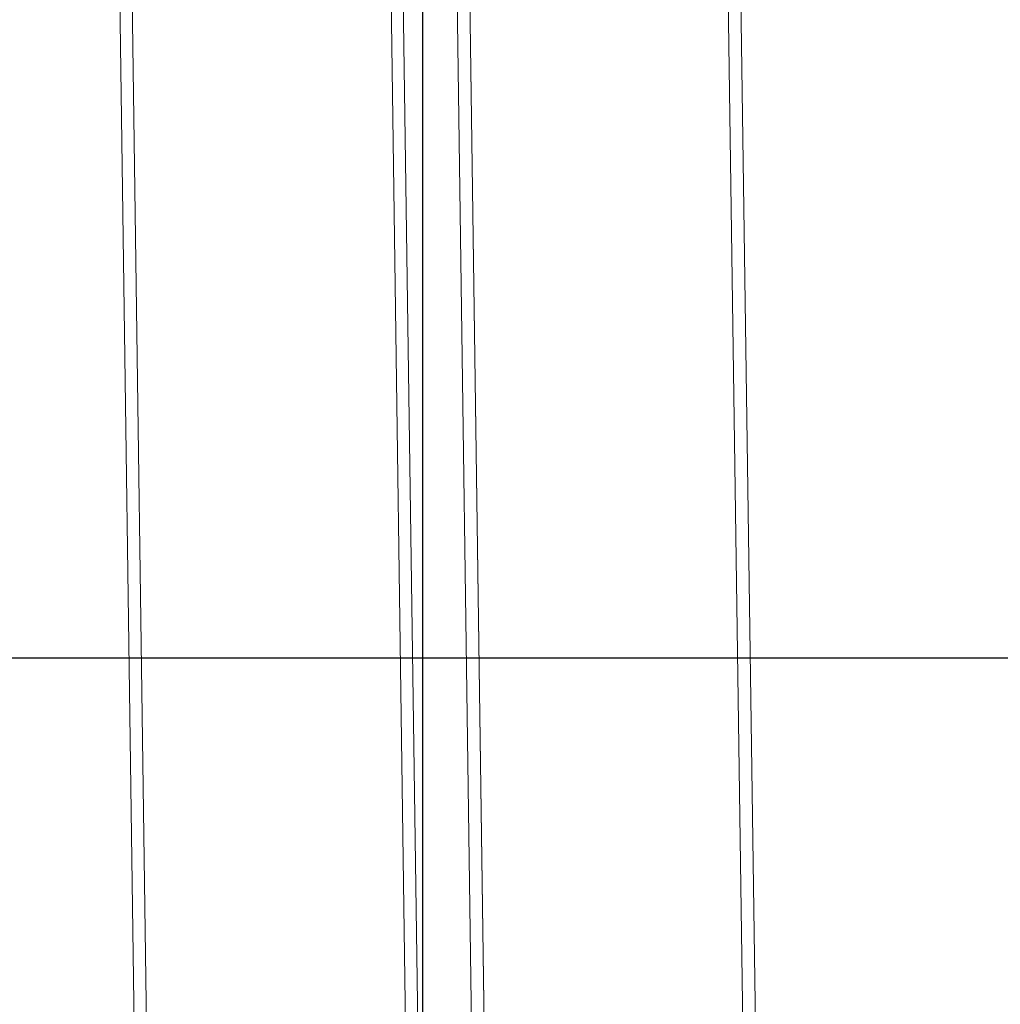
# Model space of a CAD drawing. Extents: x 147111805 to 147230536, y 410950310 to 411028142.
# Tile 73 of 256: x 147168674 to 147169148, y 410976279 to 410976755. Entities that reach past the tile are written whole.
import ezdxf

# ---------------------------------------------------------------- set-up
doc = ezdxf.new("R2010")
doc.units = 0
doc.header["$LTSCALE"] = 100
doc.layers.add('T--A9041--_VERHARDINGEN_Tegels', color=9, linetype='Continuous', transparency=0.3)
doc.layers.add('T--L9071--_TERREINMEUBILAIR_Stoelen', color=1, linetype='Continuous')

# ---------------------------------------------------------------- blocks, each defined once
blk = doc.blocks.new('Picknicktafel 180x160cm')
at = {"layer": 'T--L9071--_TERREINMEUBILAIR_Stoelen', "lineweight": 0}
for p, q in [((6.121730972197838, 1595.027559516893), (1794.089363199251, 1595.027559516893)), ((1794.089363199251, 1595.027559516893), (6.121730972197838, 1595.027559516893)), ((1794.089363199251, 1595.027559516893), (6.121730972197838, 1595.027559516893)), ((1794.089363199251, 1595.027559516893), (6.121730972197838, 1595.027559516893)), ((6.121730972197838, 1589.116922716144), (1794.089363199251, 1589.116922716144)), ((6.121730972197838, 1589.116922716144), (1794.089363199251, 1589.116922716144)), ((1794.089363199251, 1589.116922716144), (6.121730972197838, 1589.116922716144)), ((1794.089363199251, 1589.116922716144), (6.121730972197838, 1589.116922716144)), ((6.121730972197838, 1463.938079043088), (1794.089363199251, 1463.938079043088)), ((6.121730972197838, 1463.938079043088), (1794.089363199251, 1463.938079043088)), ((1794.089363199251, 1463.938079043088), (6.121730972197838, 1463.938079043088)), ((1794.089363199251, 1463.938079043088), (6.121730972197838, 1463.938079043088)), ((6.121730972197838, 1458.027442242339), (1794.089363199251, 1458.027442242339)), ((6.121730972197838, 1458.027442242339), (1794.089363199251, 1458.027442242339)), ((1794.089363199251, 1458.027442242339), (6.121730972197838, 1458.027442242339)), ((1794.089363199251, 1458.027442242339), (6.121730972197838, 1458.027442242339)), ((6.121730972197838, 1432.062859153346), (1794.089363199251, 1432.062859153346)), ((1794.089363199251, 1432.062859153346), (6.121730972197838, 1432.062859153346)), ((1794.089363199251, 1432.062859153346), (6.121730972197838, 1432.062859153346)), ((1794.089363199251, 1432.062859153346), (6.121730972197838, 1432.062859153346)), ((6.121730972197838, 1425.941128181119), (1794.089363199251, 1425.941128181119)), ((6.121730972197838, 1425.941128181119), (1794.089363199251, 1425.941128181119)), ((1794.089363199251, 1425.941128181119), (6.121730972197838, 1425.941128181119)), ((1794.089363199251, 1425.941128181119), (6.121730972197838, 1425.941128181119)), ((6.121730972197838, 1300.97337867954), (1794.089363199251, 1300.97337867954)), ((6.121730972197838, 1300.97337867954), (1794.089363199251, 1300.97337867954)), ((1794.089363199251, 1300.97337867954), (6.121730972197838, 1300.97337867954)), ((1794.089363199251, 1300.97337867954), (6.121730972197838, 1300.97337867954)), ((6.121730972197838, 1294.851647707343), (1794.089363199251, 1294.851647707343)), ((6.121730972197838, 1294.851647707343), (1794.089363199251, 1294.851647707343)), ((1794.089363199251, 1294.851647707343), (6.121730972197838, 1294.851647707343)), ((1794.089363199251, 1294.851647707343), (6.121730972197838, 1294.851647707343))]:
    blk.add_line(p, q, dxfattribs=at)

msp = doc.modelspace()

# ---------------------------------------------------------------- hatches: boundary and pattern name
at = {"layer": 'T--A9041--_VERHARDINGEN_Tegels'}
h = msp.add_hatch(dxfattribs=at)
h.set_pattern_fill('ANSI37', color=256, scale=200, angle=45)
h.set_pattern_definition([(90, (0, 0), (-635, 0), []), (180, (0, 0), (0, -635), [])])
h.paths.add_polyline_path([(147171124.6155927, 410978496.7849257), (147171124.6155927, 410985174.1051784), (147175311.8159577, 410985174.1051784), (147179724.0163228, 410985174.1051784), (147179724.0163228, 410987548.1668265), (147175674.6155927, 410987550.9475302), (147175674.6155927, 410986269.3768906), (147173554.6155927, 410986269.3768906), (147173554.6155927, 410986569.3768906), (147175374.6155927, 410986569.3768906), (147175374.6155927, 410989649.3768906), (147175374.6155927, 410993004.2881792), (147173550.8201925, 410993004.2881792), (147173550.8201925, 410993134.3405678), (147165980.8201925, 410993134.3405678), (147159696.0572113, 410993137.1650009), (147159704.9791517, 410992687.6886738), (147159705.673752, 410992652.6955669), (147159710.6310576, 410990922.4531842), (147159740.006855, 410990923.0362831), (147159789.3234792, 410988438.5257165), (147159881.8045546, 410983779.4434608), (147160071.926593, 410974201.3302012), (147160091.7723167, 410973201.5271471), (147160156.2709204, 410969952.1672208), (147160833.6374897, 410969965.612699), (147162965.7175028, 410970007.9337059), (147169999.3319892, 410970147.5483757), (147172541.3312546, 410970198.0061296), (147177217.9100407, 410970290.8345047), (147177327.8883767, 410970293.0175343), (147177280.2586386, 410972692.5448644), (147177850.1463795, 410972703.8569272), (147179529.8155105, 410972737.1977439), (147180789.5630606, 410972762.4198964), (147181028.8837267, 410972767.3274566), (147181031.0428523, 410975911.5547846), (147179805.6507454, 410975912.3962522), (147178580.2586386, 410975912.3962522), (147178580.2586386, 410979449.1051784), (147177580.2586386, 410979449.1051784), (147177580.2586386, 410977681.1714507), (147177580.2586386, 410975913.2377229), (147171124.6155927, 410975913.2377229)])
h.paths.add_polyline_path([(147165184.9788649, 410982437.8420166), (147164184.9788649, 410982437.8420166), (147164184.9788649, 410983437.8420166), (147165184.9788649, 410983437.8420166)], flags=16)

# ---------------------------------------------------------------- block references
at = {"layer": 'T--L9071--_TERREINMEUBILAIR_Stoelen', "rotation": 90.80802830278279}
msp.add_blockref('Picknicktafel 180x160cm', (147170330.023393, 410975870.6173641), dxfattribs=at)

doc.saveas('drawing.dxf')
